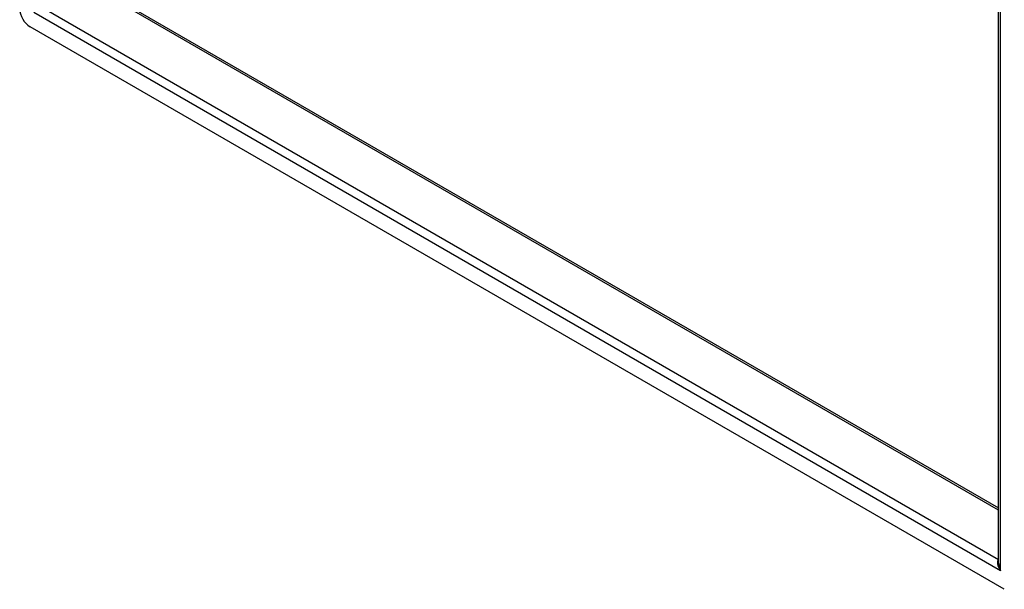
# Model space of a CAD drawing. Header units: inches. Extents: x 16 to 140, y 11 to 92.
# Tile 39 of 54: x 119 to 132, y 35 to 43. Entities that reach past the tile are written whole.
import ezdxf

# ---------------------------------------------------------------- set-up
doc = ezdxf.new("R2010")
doc.units = ezdxf.units.IN
doc.header["$MEASUREMENT"] = 0
doc.layers.add('Visible Edges(ANSI)', color=7, linetype='Continuous', lineweight=25)
doc.layers.add('Visible Tangent Edges(ANSI)', color=7, linetype='Continuous', lineweight=25)

msp = doc.modelspace()

# ---------------------------------------------------------------- linework, layer by layer
at = {"layer": 'Visible Edges(ANSI)'}
for p, q in [((131.92, 35.722), (131.92, 58.807)), ((119.645, 43.555), (131.92, 36.468)), ((131.997, 35.371), (118.857, 42.957))]:
    msp.add_line(p, q, dxfattribs=at)
msp.add_ellipse((118.857, 43.118), major_axis=(-0.098, 0.17), ratio=0.57735, start_param=0.785398, end_param=2.356194, dxfattribs=at)
at = {"layer": 'Visible Tangent Edges(ANSI)'}
for p, q in [((131.945, 35.622), (131.945, 58.839)), ((131.92, 36.439), (119.627, 43.537)), ((119.05, 43.204), (131.92, 35.773)), ((131.945, 35.622), (118.909, 43.148))]:
    msp.add_line(p, q, dxfattribs=at)
for major_axis, start_param, end_param in [((-0.085, 0.113), 6.27321, 7.797332), ((-0.056, 0.13), 0.842048, 1.627446)]:
    msp.add_ellipse((132.004, 35.656), major_axis=major_axis, ratio=0.482311, start_param=start_param, end_param=end_param, dxfattribs=at)

doc.saveas('drawing.dxf')
